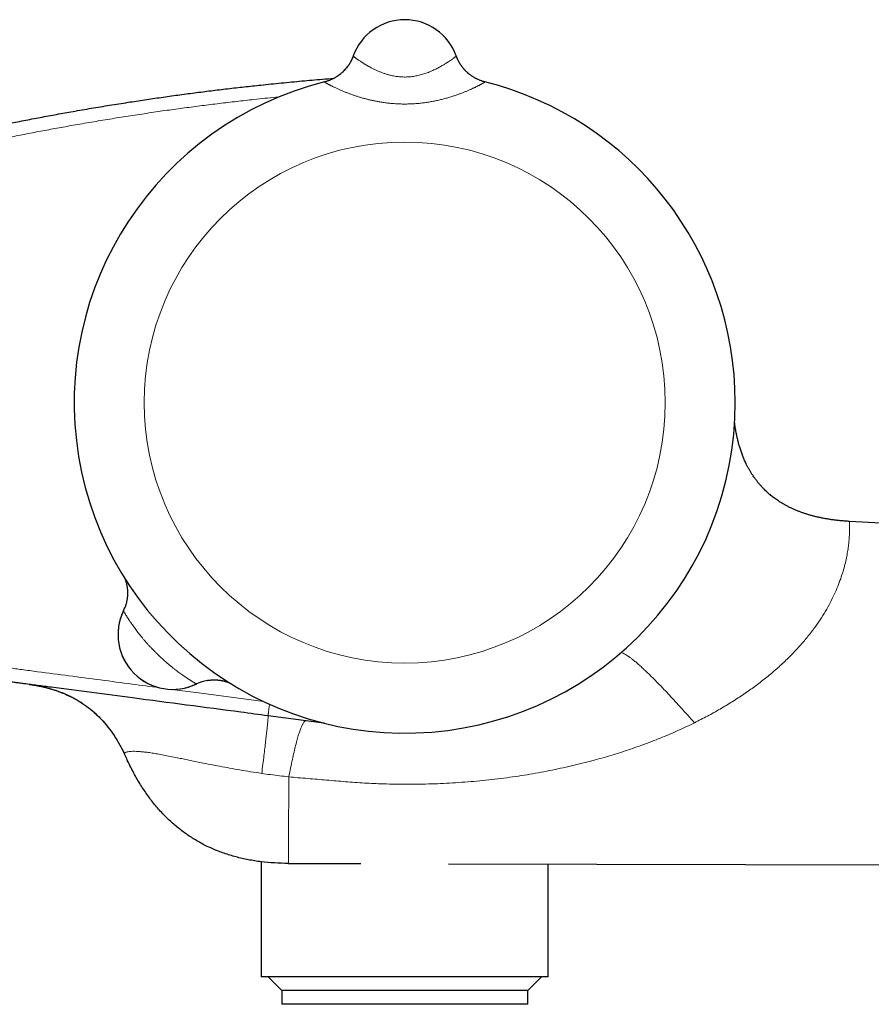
# Model space of a CAD drawing. Header units: millimetres. Extents: x 8 to 818, y 12 to 393.
# Tile 14 of 15: x 682 to 745, y 321 to 393. Entities that reach past the tile are written whole.
import ezdxf

# ---------------------------------------------------------------- set-up
doc = ezdxf.new("R2010")
doc.units = ezdxf.units.MM

msp = doc.modelspace()

# ---------------------------------------------------------------- linework, layer by layer
at = {"color": 7, "linetype": 'Continuous', "lineweight": 30}
for p, q in [((706.726, 390.12), (706.726, 390.119)), ((706.726, 390.119), (706.727, 390.12)), ((714.258, 390.119), (714.258, 390.12)), ((800.601, 352.946), (743.019, 356.082)), ((689.988, 339.089), (689.992, 339.08)), ((699.992, 331.194), (699.992, 322.771)), ((701.978, 331.079), (701.978, 331.073)), ((701.978, 331.073), (707.291, 331.061)), ((713.694, 331.046), (778.769, 330.897)), ((720.992, 322.771), (720.992, 331.03)), ((720.992, 322.771), (699.992, 322.771)), ((700.492, 322.771), (701.492, 321.771)), ((719.492, 321.771), (720.492, 322.771)), ((701.492, 321.771), (701.492, 320.771)), ((719.492, 321.771), (701.492, 321.771)), ((719.492, 320.771), (719.492, 321.771)), ((719.492, 320.771), (701.492, 320.771))]:
    msp.add_line(p, q, dxfattribs=at)
at = {"color": 252, "linetype": 'Continuous', "lineweight": 0}
for p, q in [((704.629, 388.22), (704.63, 388.221)), ((716.355, 388.221), (716.355, 388.22)), ((683.035, 344.166), (683.086, 344.158)), ((695.268, 344.202), (695.261, 344.199))]:
    msp.add_line(p, q, dxfattribs=at)
at = {"color": 7, "linetype": 'Continuous', "lineweight": 30, "flags": 128}
for points in [[(714.321, 389.958), (714.294, 390.024), (714.258, 390.119)], [(704.614, 341.327), (704.373, 341.358), (700.492, 341.869)]]:
    msp.add_lwpolyline(points, dxfattribs=at)
at = {"color": 252, "linetype": 'Continuous', "lineweight": 0, "flags": 128}
for points in [[(693.46, 343.803), (695.594, 343.522), (700.156, 342.922)], [(700.492, 341.869), (700.492, 341.871), (700.493, 341.876), (700.494, 341.884), (700.496, 341.896), (700.498, 341.911), (700.5, 341.929), (700.503, 341.95), (700.506, 341.974), (700.51, 342.002), (700.514, 342.032), (700.518, 342.065), (700.523, 342.101), (700.528, 342.139), (700.533, 342.18), (700.539, 342.223), (700.545, 342.268), (700.551, 342.316), (700.557, 342.365), (700.564, 342.415), (700.571, 342.468), (700.578, 342.521), (700.585, 342.576), (700.593, 342.632), (700.6, 342.688), (700.603, 342.715)]]:
    msp.add_lwpolyline(points, dxfattribs=at)
at = {"color": 252, "linetype": 'Continuous', "lineweight": 0}
msp.add_circle((710.492, 364.771), 19.051, dxfattribs=at)
at = {"color": 7, "linetype": 'Continuous', "lineweight": 30}
for centre, radius, start, end in [((710.492, 388.771), 4, 19.69613, 160.30387), ((710.492, 364.771), 24.172, 104.03649, 0), ((710.492, 364.771), 24.172, 0, 75.96351), ((693.522, 347.801), 4, 153.86517, 296.13483), ((693.522, 347.801), 4, 154.22595, 295.77405), ((687.219, 350.845), 3, 334.22595, 340.08803), ((696.566, 341.497), 3, 99.79935, 115.64282)]:
    msp.add_arc(centre, radius, start, end, dxfattribs=at)
at = {"color": 252, "linetype": 'Continuous', "lineweight": 0}
for centre, start, end in [((703.902, 391.13), 284.02639, 340.30232), ((717.082, 391.13), 203.00349, 255.97344)]:
    msp.add_arc(centre, 2.999, start, end, dxfattribs=at)
at = {"color": 7, "linetype": 'Continuous', "lineweight": 30}
for points, knots in [([(706.726, 390.12), (706.726, 390.119), (706.726, 390.117), (706.724, 390.114), (706.722, 390.108), (706.72, 390.101), (706.716, 390.092), (706.711, 390.078), (706.703, 390.057), (706.691, 390.026), (706.673, 389.98), (706.647, 389.919), (706.615, 389.849), (706.58, 389.778), (706.544, 389.709), (706.506, 389.641), (706.465, 389.571), (706.421, 389.501), (706.374, 389.431), (706.325, 389.362), (706.274, 389.293), (706.22, 389.226), (706.164, 389.16), (706.106, 389.095), (706.046, 389.032), (705.984, 388.971), (705.92, 388.911), (705.854, 388.853), (705.787, 388.797), (705.718, 388.743), (705.647, 388.691), (705.575, 388.641), (705.502, 388.593), (705.426, 388.547), (705.35, 388.503), (705.272, 388.462), (705.193, 388.423), (705.113, 388.386), (705.032, 388.352), (704.95, 388.32), (704.864, 388.289), (704.774, 388.26), (704.695, 388.237), (704.646, 388.226), (704.63, 388.221)], [0, 0, 0, 0, 0.003385, 0.00661, 0.009583, 0.012534, 0.016002, 0.020724, 0.027795, 0.038977, 0.054947, 0.077252, 0.105878, 0.13304, 0.157761, 0.184302, 0.211705, 0.239709, 0.268123, 0.296827, 0.325742, 0.354813, 0.384004, 0.41329, 0.442649, 0.472069, 0.501538, 0.531048, 0.560593, 0.590167, 0.619767, 0.649388, 0.679028, 0.708684, 0.738356, 0.76804, 0.797736, 0.827443, 0.857159, 0.886883, 0.916615, 0.949657, 0.982677, 1, 1, 1, 1]), ([(716.355, 388.221), (716.334, 388.227), (716.284, 388.239), (716.206, 388.262), (716.121, 388.289), (716.038, 388.319), (715.955, 388.351), (715.873, 388.385), (715.793, 388.422), (715.714, 388.461), (715.637, 388.502), (715.561, 388.546), (715.486, 388.591), (715.413, 388.638), (715.342, 388.687), (715.273, 388.738), (715.206, 388.791), (715.14, 388.845), (715.076, 388.9), (715.014, 388.958), (714.955, 389.016), (714.897, 389.076), (714.841, 389.136), (714.788, 389.198), (714.737, 389.26), (714.688, 389.324), (714.641, 389.387), (714.597, 389.451), (714.555, 389.515), (714.515, 389.579), (714.478, 389.642), (714.443, 389.704), (714.411, 389.765), (714.382, 389.824), (714.355, 389.881), (714.331, 389.934), (714.311, 389.982), (714.295, 390.023), (714.283, 390.054), (714.274, 390.075), (714.269, 390.089), (714.266, 390.099), (714.263, 390.106), (714.261, 390.111), (714.26, 390.116), (714.259, 390.118), (714.258, 390.119), (714.258, 390.12)], [0, 0, 0, 0, 0.021738, 0.051922, 0.082029, 0.112054, 0.141996, 0.171851, 0.201616, 0.231286, 0.260856, 0.290323, 0.31968, 0.348921, 0.37804, 0.407028, 0.435877, 0.464578, 0.493118, 0.521486, 0.549667, 0.577645, 0.6054, 0.632911, 0.660153, 0.687094, 0.713699, 0.739925, 0.765722, 0.791026, 0.815762, 0.839835, 0.863125, 0.88548, 0.906701, 0.926513, 0.944479, 0.959726, 0.97084, 0.978052, 0.982902, 0.986416, 0.989245, 0.991864, 0.994666, 0.99793, 1, 1, 1, 1]), ([(681.432, 385.16), (681.831, 385.239), (682.629, 385.398), (683.829, 385.627), (685.029, 385.85), (686.276, 386.073), (687.57, 386.296), (688.911, 386.518), (690.21, 386.724), (691.467, 386.915), (692.682, 387.092), (693.898, 387.262), (695.112, 387.424), (696.326, 387.578), (697.539, 387.725), (698.753, 387.864), (700.062, 388.006), (701.466, 388.149), (702.965, 388.29), (704.249, 388.402), (705.033, 388.464), (705.316, 388.486)], [0, 0, 0, 0, 0.050597, 0.101193, 0.151798, 0.202402, 0.25873, 0.31506, 0.371388, 0.422255, 0.473123, 0.523991, 0.574859, 0.625493, 0.676128, 0.726764, 0.777398, 0.839803, 0.902209, 0.964614, 1, 1, 1, 1]), ([(700.492, 341.869), (699.831, 341.956), (696.526, 342.391), (691.238, 343.085), (686.282, 343.741), (683.637, 344.086), (682.866, 344.19), (682.319, 344.259), (681.997, 344.301), (681.69, 344.346), (681.393, 344.4), (681.148, 344.453), (680.945, 344.504), (680.786, 344.548), (680.628, 344.594), (680.471, 344.644), (680.315, 344.698), (680.114, 344.771), (679.868, 344.869), (679.591, 344.992), (679.326, 345.122), (679.083, 345.252), (678.852, 345.386), (678.659, 345.507), (678.494, 345.615), (678.357, 345.71), (678.222, 345.807), (678.09, 345.907), (677.959, 346.01), (677.831, 346.115), (677.705, 346.223), (677.581, 346.334), (677.459, 346.447), (677.338, 346.564), (677.219, 346.685), (677.101, 346.81), (676.986, 346.937), (676.872, 347.068), (676.76, 347.203), (676.631, 347.366), (676.486, 347.559), (676.325, 347.79), (676.167, 348.034), (676.011, 348.296), (675.862, 348.57), (675.724, 348.851), (675.598, 349.133), (675.488, 349.409), (675.39, 349.682), (675.306, 349.945), (675.232, 350.206), (675.166, 350.473), (675.108, 350.752), (675.065, 351.001), (675.036, 351.208), (675.016, 351.373), (675, 351.538), (674.986, 351.707), (674.977, 351.88), (674.97, 352.056), (674.967, 352.233), (674.967, 352.471), (674.97, 353.181), (674.969, 354.363), (674.966, 356.488), (674.966, 359.958), (674.966, 362.896), (674.966, 364.771)], [0, 0, 0, 0, 0.046761, 0.233804, 0.374086, 0.397466, 0.420847, 0.428677, 0.436135, 0.443594, 0.450454, 0.457322, 0.461202, 0.465084, 0.468926, 0.472769, 0.476617, 0.480466, 0.487799, 0.495142, 0.501792, 0.50845, 0.514485, 0.520526, 0.524421, 0.528316, 0.532195, 0.536075, 0.53996, 0.543846, 0.547728, 0.55161, 0.555499, 0.559388, 0.563398, 0.567408, 0.571426, 0.575444, 0.579571, 0.5837, 0.59008, 0.596467, 0.603459, 0.61046, 0.617869, 0.625291, 0.632414, 0.639547, 0.646139, 0.65274, 0.658931, 0.665129, 0.672037, 0.678955, 0.682829, 0.686703, 0.690583, 0.694464, 0.698592, 0.702719, 0.706852, 0.710986, 0.719386, 0.756655, 0.793924, 0.868462, 1, 1, 1, 1]), ([(743.019, 356.082), (742.915, 356.088), (742.712, 356.1), (742.413, 356.126), (742.125, 356.155), (741.846, 356.189), (741.578, 356.227), (741.319, 356.269), (741.061, 356.317), (740.806, 356.37), (740.553, 356.428), (740.31, 356.49), (740.077, 356.555), (739.849, 356.625), (739.627, 356.699), (739.411, 356.777), (739.205, 356.857), (739.008, 356.94), (738.821, 357.024), (738.632, 357.114), (738.443, 357.211), (738.255, 357.314), (738.078, 357.418), (737.91, 357.522), (737.752, 357.627), (737.602, 357.732), (737.462, 357.835), (737.331, 357.937), (737.21, 358.037), (737.096, 358.134), (736.988, 358.231), (736.882, 358.33), (736.76, 358.449), (736.622, 358.592), (736.471, 358.759), (736.324, 358.934), (736.181, 359.116), (736.042, 359.306), (735.916, 359.493), (735.8, 359.677), (735.694, 359.855), (735.592, 360.04), (735.501, 360.216), (735.42, 360.384), (735.349, 360.541), (735.28, 360.7), (735.218, 360.854), (735.161, 361.003), (735.109, 361.146), (735.06, 361.29), (735.014, 361.432), (734.971, 361.574), (734.93, 361.716), (734.892, 361.856), (734.856, 361.995), (734.823, 362.134), (734.794, 362.263), (734.768, 362.384), (734.746, 362.496), (734.724, 362.607), (734.705, 362.714), (734.686, 362.825), (734.668, 362.935), (734.651, 363.046), (734.636, 363.157), (734.625, 363.24), (734.619, 363.287), (734.618, 363.296)], [0, 0, 0, 0, 0.0244621, 0.0481104, 0.0709738, 0.0930804, 0.1144577, 0.1351321, 0.1551294, 0.1763738, 0.1968607, 0.2166208, 0.2356832, 0.254076, 0.2728814, 0.2909935, 0.3084407, 0.3252498, 0.3414457, 0.3570517, 0.3747163, 0.3916241, 0.4078044, 0.4232837, 0.4383485, 0.4527331, 0.4664566, 0.4795358, 0.4919847, 0.5036096, 0.5149387, 0.5263401, 0.5378202, 0.5553758, 0.5731444, 0.5911475, 0.6094081, 0.6279503, 0.6467996, 0.6628901, 0.6792325, 0.6958437, 0.7127413, 0.7262306, 0.7399005, 0.753533, 0.7670985, 0.7794159, 0.7917578, 0.8041617, 0.8166639, 0.8292998, 0.8421031, 0.8551065, 0.8683406, 0.8818345, 0.8956156, 0.907338, 0.9192915, 0.9314893, 0.9438095, 0.9556221, 0.9668748, 0.9776059, 0.9878591, 0.9976847, 1, 1, 1, 1]), ([(743.019, 356.082), (743.019, 356.082), (743.019, 356.082), (743.019, 356.082), (743.019, 356.082), (743.019, 356.082), (743.019, 356.082), (743.019, 356.082)], [0, 0, 0, 0, 0.018843, 0.049119, 0.239421, 0.579247, 1, 1, 1, 1]), ([(690.014, 351.932), (690.016, 351.928), (690.024, 351.908), (690.038, 351.87), (690.057, 351.817), (690.076, 351.758), (690.096, 351.693), (690.116, 351.622), (690.135, 351.547), (690.153, 351.468), (690.169, 351.387), (690.184, 351.303), (690.195, 351.219), (690.205, 351.133), (690.212, 351.047), (690.217, 350.96), (690.219, 350.873), (690.218, 350.786), (690.215, 350.698), (690.21, 350.611), (690.202, 350.523), (690.191, 350.436), (690.178, 350.349), (690.162, 350.263), (690.144, 350.177), (690.123, 350.091), (690.099, 350.006), (690.073, 349.922), (690.053, 349.861), (690.041, 349.828), (690.039, 349.823)], [0, 0, 0, 0, 0.007176, 0.030987, 0.057465, 0.086764, 0.118801, 0.153223, 0.18951, 0.227133, 0.265672, 0.304828, 0.344403, 0.384267, 0.424335, 0.464551, 0.504876, 0.545285, 0.585759, 0.626284, 0.666851, 0.707453, 0.748083, 0.788738, 0.829414, 0.870109, 0.910819, 0.951544, 0.992281, 1, 1, 1, 1]), ([(683.035, 344.166), (683.301, 344.126), (683.824, 344.046), (684.582, 343.855), (685.302, 343.615), (685.983, 343.321), (686.626, 342.973), (687.229, 342.571), (687.792, 342.116), (688.317, 341.608), (688.802, 341.046), (689.247, 340.431), (689.656, 339.764), (689.889, 339.29), (690.007, 339.048)], [0, 0, 0, 0, 0.089008, 0.175002, 0.258507, 0.340093, 0.420377, 0.5, 0.579623, 0.659907, 0.741493, 0.824998, 0.910992, 1, 1, 1, 1]), ([(696.055, 344.453), (696.065, 344.455), (696.103, 344.462), (696.169, 344.472), (696.255, 344.482), (696.341, 344.489), (696.427, 344.495), (696.512, 344.497), (696.597, 344.498), (696.682, 344.496), (696.766, 344.491), (696.848, 344.484), (696.93, 344.476), (697.011, 344.465), (697.09, 344.452), (697.167, 344.437), (697.243, 344.42), (697.315, 344.403), (697.384, 344.384), (697.449, 344.365), (697.509, 344.345), (697.563, 344.327), (697.609, 344.31), (697.635, 344.3), (697.646, 344.296)], [0, 0, 0, 0, 0.01755, 0.071095, 0.124423, 0.177519, 0.230367, 0.282946, 0.335232, 0.387195, 0.438798, 0.489994, 0.540721, 0.590896, 0.640402, 0.689079, 0.736696, 0.782936, 0.827378, 0.86953, 0.908907, 0.945166, 0.978206, 1, 1, 1, 1]), ([(683.09, 344.159), (683.132, 344.153), (683.219, 344.141), (683.354, 344.12), (683.492, 344.097), (683.628, 344.072), (683.747, 344.049), (683.849, 344.028), (683.934, 344.01), (684.019, 343.991), (684.104, 343.971), (684.189, 343.951), (684.285, 343.927), (684.392, 343.899), (684.51, 343.867), (684.631, 343.832), (684.756, 343.794), (684.884, 343.754), (685.01, 343.712), (685.132, 343.669), (685.251, 343.626), (685.365, 343.583), (685.474, 343.54), (685.578, 343.498), (685.675, 343.456), (685.767, 343.416), (685.855, 343.376), (685.94, 343.336), (686.021, 343.297), (686.097, 343.259), (686.168, 343.223), (686.234, 343.188), (686.298, 343.153), (686.361, 343.119), (686.423, 343.084), (686.512, 343.033), (686.626, 342.966), (686.771, 342.875), (686.919, 342.779), (687.071, 342.675), (687.201, 342.581), (687.316, 342.495), (687.421, 342.414), (687.532, 342.325), (687.648, 342.229), (687.77, 342.124), (687.897, 342.009), (688.019, 341.895), (688.134, 341.782), (688.243, 341.671), (688.353, 341.555), (688.461, 341.437), (688.563, 341.321), (688.657, 341.21), (688.744, 341.104), (688.823, 341.004), (688.9, 340.905), (688.972, 340.809), (689.041, 340.716), (689.101, 340.631), (689.147, 340.565), (689.181, 340.516), (689.207, 340.478), (689.235, 340.437), (689.265, 340.39), (689.299, 340.339), (689.335, 340.283), (689.373, 340.221), (689.417, 340.152), (689.464, 340.073), (689.515, 339.987), (689.566, 339.899), (689.617, 339.809), (689.666, 339.721), (689.713, 339.635), (689.755, 339.556), (689.792, 339.486), (689.823, 339.426), (689.85, 339.372), (689.871, 339.331), (689.887, 339.299), (689.9, 339.273), (689.913, 339.245), (689.93, 339.21), (689.951, 339.168), (689.974, 339.118), (689.99, 339.084), (689.999, 339.066)], [0, 0, 0, 0, 0.013777, 0.028837, 0.043858, 0.058722, 0.07337, 0.082846, 0.092234, 0.101534, 0.110752, 0.120129, 0.129842, 0.142755, 0.156352, 0.17069, 0.185815, 0.201763, 0.218562, 0.234378, 0.249367, 0.263566, 0.277017, 0.289765, 0.301231, 0.312156, 0.322587, 0.332579, 0.34219, 0.351485, 0.360003, 0.36836, 0.376622, 0.384813, 0.392937, 0.400992, 0.419717, 0.438079, 0.459479, 0.480391, 0.500856, 0.514633, 0.529276, 0.544821, 0.5613, 0.578742, 0.597178, 0.616635, 0.632624, 0.649273, 0.6666, 0.684126, 0.700799, 0.716306, 0.730948, 0.74472, 0.757618, 0.771206, 0.783654, 0.79496, 0.805124, 0.809782, 0.814574, 0.819916, 0.825887, 0.832543, 0.839927, 0.848071, 0.857001, 0.867963, 0.879964, 0.892256, 0.903822, 0.915202, 0.925891, 0.935963, 0.944002, 0.951274, 0.95776, 0.963455, 0.966198, 0.96935, 0.972998, 0.977193, 0.983695, 0.991285, 1, 1, 1, 1]), ([(690.226, 338.579), (690.225, 338.581), (690.223, 338.585), (690.205, 338.624), (690.176, 338.686), (690.124, 338.797), (690.066, 338.922), (690.02, 339.02), (690.009, 339.044)], [0, 0, 0, 0, 0.153106, 0.299927, 0.448251, 0.605644, 0.90514, 1, 1, 1, 1]), ([(701.978, 331.073), (701.64, 331.079), (700.975, 331.091), (699.996, 331.184), (699.054, 331.33), (698.15, 331.537), (697.282, 331.802), (696.452, 332.126), (695.659, 332.508), (694.903, 332.949), (694.185, 333.449), (693.505, 334.008), (692.862, 334.625), (692.257, 335.301), (691.689, 336.034), (691.16, 336.827), (690.664, 337.676), (690.374, 338.275), (690.226, 338.579)], [0, 0, 0, 0, 0.068407, 0.134546, 0.198678, 0.261088, 0.322085, 0.382001, 0.441185, 0.5, 0.558815, 0.617999, 0.677915, 0.738912, 0.801322, 0.865454, 0.931593, 1, 1, 1, 1]), ([(701.962, 331.073), (701.965, 331.073), (701.97, 331.074), (701.975, 331.078), (701.978, 331.08)], [0, 0, 0, 0, 0.517107, 1, 1, 1, 1])]:
    msp.add_open_spline(points, degree=3, knots=knots, dxfattribs=at)
at = {"color": 252, "linetype": 'Continuous', "lineweight": 0}
for points, knots in [([(706.726, 390.119), (706.726, 390.118), (706.727, 390.116), (706.731, 390.111), (706.738, 390.103), (706.751, 390.091), (706.772, 390.073), (706.803, 390.048), (706.841, 390.017), (706.887, 389.982), (706.941, 389.942), (707.003, 389.897), (707.074, 389.847), (707.154, 389.791), (707.246, 389.729), (707.333, 389.672), (707.407, 389.624), (707.468, 389.585), (707.531, 389.546), (707.598, 389.505), (707.667, 389.463), (707.74, 389.421), (707.813, 389.379), (707.889, 389.336), (707.966, 389.294), (708.047, 389.251), (708.131, 389.207), (708.219, 389.163), (708.308, 389.12), (708.402, 389.076), (708.498, 389.033), (708.598, 388.989), (708.702, 388.947), (708.809, 388.905), (708.919, 388.864), (709.032, 388.825), (709.148, 388.788), (709.267, 388.753), (709.388, 388.721), (709.523, 388.688), (709.674, 388.656), (709.841, 388.627), (710.011, 388.605), (710.183, 388.589), (710.356, 388.58), (710.529, 388.578), (710.701, 388.583), (710.872, 388.594), (711.042, 388.613), (711.211, 388.638), (711.379, 388.67), (711.548, 388.708), (711.718, 388.752), (711.887, 388.803), (712.055, 388.86), (712.22, 388.921), (712.383, 388.987), (712.543, 389.057), (712.695, 389.128), (712.839, 389.199), (712.973, 389.269), (713.102, 389.34), (713.226, 389.41), (713.343, 389.478), (713.453, 389.546), (713.561, 389.613), (713.666, 389.681), (713.766, 389.747), (713.859, 389.811), (713.943, 389.87), (714.006, 389.915), (714.052, 389.949), (714.093, 389.979), (714.138, 390.013), (714.182, 390.047), (714.216, 390.076), (714.237, 390.094), (714.249, 390.105), (714.255, 390.112), (714.258, 390.117), (714.258, 390.118), (714.258, 390.119)], [0, 0, 0, 0, 0.00981, 0.01962, 0.029471, 0.039322, 0.054261, 0.069236, 0.084248, 0.099296, 0.114381, 0.129503, 0.144661, 0.160663, 0.17728, 0.193946, 0.202889, 0.211833, 0.220806, 0.229779, 0.239077, 0.248384, 0.257367, 0.26635, 0.275363, 0.284377, 0.293721, 0.303066, 0.312445, 0.321824, 0.331423, 0.341032, 0.35099, 0.360949, 0.370956, 0.380962, 0.391128, 0.401293, 0.411518, 0.421742, 0.435169, 0.448635, 0.462151, 0.475711, 0.489336, 0.503007, 0.516341, 0.529719, 0.543246, 0.556774, 0.570471, 0.584169, 0.598578, 0.613215, 0.627896, 0.643091, 0.65833, 0.674048, 0.68981, 0.704609, 0.719441, 0.734308, 0.749209, 0.764143, 0.779112, 0.794114, 0.810693, 0.827535, 0.844426, 0.861822, 0.879274, 0.888144, 0.897022, 0.913606, 0.930456, 0.947358, 0.964767, 0.973501, 0.982235, 0.991114, 1, 1, 1, 1]), ([(716.355, 388.22), (716.355, 388.219), (716.355, 388.217), (716.351, 388.212), (716.343, 388.205), (716.331, 388.196), (716.315, 388.186), (716.296, 388.173), (716.273, 388.159), (716.246, 388.143), (716.215, 388.125), (716.181, 388.105), (716.142, 388.084), (716.1, 388.061), (716.055, 388.037), (716.005, 388.01), (715.951, 387.982), (715.894, 387.953), (715.834, 387.923), (715.77, 387.891), (715.702, 387.858), (715.631, 387.824), (715.557, 387.788), (715.48, 387.752), (715.399, 387.716), (715.314, 387.677), (715.223, 387.637), (715.127, 387.595), (715.027, 387.553), (714.924, 387.511), (714.819, 387.468), (714.71, 387.426), (714.599, 387.383), (714.484, 387.34), (714.368, 387.298), (714.248, 387.256), (714.127, 387.215), (713.998, 387.172), (713.863, 387.13), (713.721, 387.086), (713.576, 387.044), (713.429, 387.003), (713.28, 386.964), (713.129, 386.926), (712.976, 386.889), (712.821, 386.855), (712.664, 386.822), (712.506, 386.792), (712.347, 386.763), (712.186, 386.737), (712.025, 386.712), (711.863, 386.691), (711.7, 386.671), (711.537, 386.654), (711.373, 386.639), (711.209, 386.627), (711.046, 386.617), (710.882, 386.61), (710.718, 386.606), (710.553, 386.603), (710.387, 386.604), (710.221, 386.607), (710.055, 386.612), (709.89, 386.62), (709.725, 386.631), (709.56, 386.644), (709.397, 386.659), (709.235, 386.677), (709.073, 386.697), (708.882, 386.723), (708.664, 386.758), (708.417, 386.803), (708.174, 386.852), (707.934, 386.906), (707.697, 386.965), (707.462, 387.028), (707.229, 387.096), (707.038, 387.156), (706.888, 387.205), (706.776, 387.242), (706.666, 387.281), (706.558, 387.319), (706.451, 387.359), (706.346, 387.398), (706.243, 387.438), (706.135, 387.481), (706.024, 387.526), (705.909, 387.574), (705.797, 387.621), (705.69, 387.668), (705.587, 387.715), (705.488, 387.76), (705.394, 387.804), (705.304, 387.847), (705.219, 387.889), (705.144, 387.926), (705.08, 387.958), (705.024, 387.987), (704.971, 388.015), (704.922, 388.041), (704.877, 388.065), (704.835, 388.088), (704.796, 388.11), (704.762, 388.129), (704.731, 388.147), (704.704, 388.164), (704.681, 388.178), (704.662, 388.191), (704.647, 388.202), (704.636, 388.21), (704.629, 388.217), (704.629, 388.219), (704.629, 388.22)], [0, 0, 0, 0, 0.007401, 0.014801, 0.022233, 0.029666, 0.037133, 0.0446, 0.052099, 0.059599, 0.067133, 0.074667, 0.082234, 0.0898, 0.097486, 0.105179, 0.112902, 0.120624, 0.128378, 0.136131, 0.143916, 0.151701, 0.159516, 0.167331, 0.175171, 0.183018, 0.191454, 0.199898, 0.208369, 0.21684, 0.225341, 0.233842, 0.24237, 0.250898, 0.259453, 0.268008, 0.276585, 0.285168, 0.294701, 0.304242, 0.313808, 0.323375, 0.33297, 0.342566, 0.352187, 0.361808, 0.371455, 0.381102, 0.390771, 0.400445, 0.410101, 0.419764, 0.429372, 0.43898, 0.44861, 0.45824, 0.467771, 0.477302, 0.486854, 0.496405, 0.506103, 0.515805, 0.525452, 0.535099, 0.544768, 0.554437, 0.564006, 0.573576, 0.583167, 0.592758, 0.607661, 0.622585, 0.637535, 0.652509, 0.66751, 0.682537, 0.697981, 0.713524, 0.721313, 0.729103, 0.736978, 0.744854, 0.75275, 0.760646, 0.768594, 0.776549, 0.786142, 0.795746, 0.80536, 0.814974, 0.824637, 0.8343, 0.843966, 0.853633, 0.863356, 0.87308, 0.880729, 0.888378, 0.896058, 0.903738, 0.911453, 0.919168, 0.926917, 0.934666, 0.942453, 0.95024, 0.958063, 0.965886, 0.97439, 0.982895, 0.991447, 1, 1, 1, 1]), ([(701.295, 387.124), (701.216, 387.117), (700.606, 387.058), (699.573, 386.948), (698.196, 386.795), (696.926, 386.644), (695.656, 386.486), (694.388, 386.32), (693.094, 386.141), (691.775, 385.95), (690.43, 385.746), (689.087, 385.533), (687.745, 385.311), (686.452, 385.089), (685.208, 384.866), (684.014, 384.645), (682.821, 384.417), (682.026, 384.258), (681.629, 384.179)], [0, 0, 0, 0, 0.011986, 0.092359, 0.156658, 0.220958, 0.285259, 0.349559, 0.413858, 0.482229, 0.550603, 0.618977, 0.687351, 0.755723, 0.816791, 0.877861, 0.938931, 1, 1, 1, 1]), ([(675.966, 364.771), (675.967, 363.771), (675.968, 361.77), (675.972, 358.768), (675.974, 355.767), (675.971, 353.682), (675.967, 352.513), (675.968, 352.26), (675.973, 352.007), (675.985, 351.754), (676.007, 351.501), (676.039, 351.246), (676.081, 350.991), (676.132, 350.738), (676.192, 350.487), (676.261, 350.24), (676.339, 349.996), (676.425, 349.757), (676.52, 349.522), (676.623, 349.289), (676.736, 349.059), (676.859, 348.829), (676.992, 348.603), (677.133, 348.381), (677.282, 348.164), (677.445, 347.946), (677.623, 347.727), (677.815, 347.508), (678.017, 347.298), (678.215, 347.108), (678.407, 346.937), (678.591, 346.784), (678.781, 346.637), (678.976, 346.497), (679.189, 346.353), (679.423, 346.21), (679.677, 346.067), (679.937, 345.935), (680.186, 345.821), (680.424, 345.723), (680.649, 345.639), (680.877, 345.563), (681.107, 345.495), (681.337, 345.436), (681.566, 345.386), (681.794, 345.344), (682.024, 345.308), (682.254, 345.276), (682.6, 345.232), (683.062, 345.172), (684.212, 345.018), (685.936, 344.794), (688.244, 344.489), (690.448, 344.199), (691.887, 344.009), (692.548, 343.922)], [0, 0, 0, 0, 0.090438, 0.180876, 0.271314, 0.361752, 0.369373, 0.376999, 0.384622, 0.39224, 0.399854, 0.40763, 0.415414, 0.4232, 0.430984, 0.43876, 0.446408, 0.454064, 0.461722, 0.469378, 0.477027, 0.484942, 0.492865, 0.500791, 0.508715, 0.51663, 0.525405, 0.534187, 0.54297, 0.551744, 0.558967, 0.566197, 0.573429, 0.580658, 0.587882, 0.596659, 0.605444, 0.614229, 0.623006, 0.630231, 0.637462, 0.644695, 0.651926, 0.659151, 0.666146, 0.673144, 0.680146, 0.687149, 0.69415, 0.711693, 0.729237, 0.799027, 0.868816, 0.93975, 1, 1, 1, 1]), ([(743.019, 356.082), (743.019, 356.082), (743.019, 356.082), (743.019, 356.081), (743.019, 356.082), (743.019, 356.081), (743.019, 356.079), (743.019, 356.076), (743.019, 356.072), (743.019, 356.067), (743.02, 356.051), (743.021, 356.009), (743.024, 355.91), (743.026, 355.761), (743.026, 355.567), (743.022, 355.33), (743.01, 355.051), (742.987, 354.732), (742.951, 354.371), (742.897, 353.97), (742.821, 353.532), (742.72, 353.062), (742.589, 352.562), (742.424, 352.031), (742.221, 351.471), (741.977, 350.886), (741.689, 350.283), (741.356, 349.666), (740.973, 349.037), (740.538, 348.398), (740.05, 347.755), (739.512, 347.112), (738.926, 346.473), (738.29, 345.841), (737.605, 345.217), (736.873, 344.607), (736.099, 344.014), (735.286, 343.442), (734.438, 342.889), (733.552, 342.356), (732.63, 341.839), (731.995, 341.517), (731.674, 341.355)], [0, 0, 0, 0, 0.0064134, 0.1102587, 0.1156892, 0.1193725, 0.1231601, 0.1269499, 0.1307419, 0.1345365, 0.1383338, 0.1592746, 0.184014, 0.2089753, 0.2341435, 0.2591492, 0.2840029, 0.3088662, 0.3338841, 0.3590896, 0.3843017, 0.4094242, 0.4344777, 0.4596961, 0.4853051, 0.5111889, 0.5372619, 0.5635821, 0.5903508, 0.6177431, 0.6458348, 0.6745187, 0.703786, 0.7337924, 0.764653, 0.7963705, 0.8286971, 0.8615343, 0.8950182, 0.9292179, 0.9641941, 1, 1, 1, 1]), ([(695.261, 344.199), (695.261, 344.199), (695.259, 344.199), (695.25, 344.204), (695.234, 344.213), (695.209, 344.227), (695.17, 344.25), (695.121, 344.278), (695.063, 344.313), (694.995, 344.355), (694.929, 344.395), (694.871, 344.432), (694.818, 344.465), (694.756, 344.505), (694.686, 344.55), (694.601, 344.606), (694.499, 344.673), (694.381, 344.754), (694.255, 344.841), (694.122, 344.936), (693.98, 345.039), (693.834, 345.148), (693.683, 345.263), (693.529, 345.385), (693.374, 345.509), (693.219, 345.638), (693.064, 345.77), (692.924, 345.893), (692.799, 346.005), (692.69, 346.105), (692.59, 346.198), (692.498, 346.285), (692.394, 346.385), (692.267, 346.51), (692.12, 346.659), (691.971, 346.813), (691.824, 346.97), (691.701, 347.105), (691.605, 347.214), (691.512, 347.319), (691.403, 347.446), (691.278, 347.596), (691.156, 347.744), (691.04, 347.892), (690.927, 348.036), (690.82, 348.178), (690.719, 348.315), (690.625, 348.446), (690.538, 348.569), (690.458, 348.684), (690.386, 348.791), (690.327, 348.879), (690.281, 348.95), (690.24, 349.013), (690.197, 349.079), (690.155, 349.147), (690.116, 349.209), (690.08, 349.267), (690.048, 349.32), (690.022, 349.363), (690, 349.399), (689.981, 349.431), (689.963, 349.462), (689.947, 349.49), (689.935, 349.512), (689.926, 349.528), (689.921, 349.538), (689.92, 349.539), (689.92, 349.54)], [0, 0, 0, 0, 0.012458, 0.024923, 0.037381, 0.054759, 0.072137, 0.08964, 0.107143, 0.12477, 0.142397, 0.151992, 0.161588, 0.174141, 0.186699, 0.199252, 0.217271, 0.23529, 0.252921, 0.271679, 0.290436, 0.309323, 0.32821, 0.347222, 0.366234, 0.384308, 0.402821, 0.421334, 0.434234, 0.447139, 0.460039, 0.469946, 0.479853, 0.497635, 0.515843, 0.534052, 0.55308, 0.572108, 0.581848, 0.591589, 0.609393, 0.627197, 0.645104, 0.663011, 0.681024, 0.699037, 0.717011, 0.734506, 0.752001, 0.768469, 0.784937, 0.800905, 0.810863, 0.820822, 0.834094, 0.847372, 0.860643, 0.873886, 0.887136, 0.900378, 0.910344, 0.920309, 0.933597, 0.946893, 0.960182, 0.973452, 0.98673, 1, 1, 1, 1]), ([(731.674, 341.355), (731.511, 341.539), (731.192, 341.9), (730.725, 342.42), (730.28, 342.91), (729.856, 343.369), (729.475, 343.774), (729.134, 344.13), (728.831, 344.44), (728.542, 344.73), (728.269, 344.997), (728.011, 345.243), (727.768, 345.468), (727.54, 345.67), (727.327, 345.851), (727.129, 346.011), (726.947, 346.148), (726.78, 346.264), (726.616, 346.365), (726.464, 346.443), (726.36, 346.486), (726.316, 346.494), (726.31, 346.495)], [0, 0, 0, 0, 0.068847, 0.13493, 0.198455, 0.259656, 0.31879, 0.3667, 0.413557, 0.459552, 0.504891, 0.549787, 0.594461, 0.639134, 0.68403, 0.729369, 0.775365, 0.822221, 0.870131, 0.929266, 0.990466, 1, 1, 1, 1]), ([(700.492, 341.869), (700.495, 341.863), (700.5, 341.852), (700.498, 341.761), (700.489, 341.615), (700.471, 341.409), (700.445, 341.145), (700.411, 340.822), (700.368, 340.44), (700.318, 339.999), (700.259, 339.5), (700.193, 338.942), (700.118, 338.328), (700.063, 337.883), (700.035, 337.657)], [0, 0, 0, 0, 0.089136, 0.175192, 0.258701, 0.340249, 0.420462, 0.5, 0.579538, 0.659751, 0.741299, 0.824808, 0.910864, 1, 1, 1, 1]), ([(702.013, 337.401), (702.057, 337.625), (702.143, 338.066), (702.27, 338.672), (702.393, 339.222), (702.511, 339.713), (702.625, 340.145), (702.733, 340.517), (702.838, 340.831), (702.937, 341.085), (703.032, 341.28), (703.122, 341.415), (703.208, 341.495), (703.26, 341.499), (703.287, 341.501)], [0, 0, 0, 0, 0.089128, 0.17518, 0.258689, 0.340239, 0.420457, 0.5, 0.579543, 0.659761, 0.741311, 0.82482, 0.910872, 1, 1, 1, 1]), ([(731.674, 341.355), (731.29, 341.169), (730.516, 340.796), (729.324, 340.287), (728.1, 339.81), (726.845, 339.369), (725.565, 338.963), (724.179, 338.571), (722.685, 338.196), (721.074, 337.85), (719.424, 337.552), (717.724, 337.303), (715.984, 337.106), (714.219, 336.964), (712.452, 336.879), (710.688, 336.851), (709.051, 336.878), (707.541, 336.945), (706.159, 337.045), (704.778, 337.166), (703.396, 337.282), (702.474, 337.361), (702.014, 337.4)], [0, 0, 0, 0, 0.042135, 0.08494, 0.128354, 0.172308, 0.216726, 0.261563, 0.315082, 0.369437, 0.424732, 0.481076, 0.539311, 0.597699, 0.655788, 0.713753, 0.77169, 0.817251, 0.862892, 0.908596, 0.954298, 1, 1, 1, 1]), ([(700.035, 337.657), (699.764, 337.697), (699.231, 337.777), (698.448, 337.908), (697.694, 338.041), (696.97, 338.173), (696.28, 338.311), (695.676, 338.416), (695.154, 338.528), (694.703, 338.628), (694.271, 338.715), (693.815, 338.808), (693.34, 338.905), (692.859, 339), (692.413, 339.08), (692.003, 339.147), (691.627, 339.202), (691.289, 339.24), (690.991, 339.263), (690.731, 339.274), (690.509, 339.271), (690.327, 339.257), (690.185, 339.233), (690.082, 339.198), (690.018, 339.157), (689.988, 339.109), (690.001, 339.069), (690.007, 339.048)], [0, 0, 0, 0, 0.047456, 0.093318, 0.137751, 0.180806, 0.222616, 0.262588, 0.292004, 0.320863, 0.349104, 0.37701, 0.413567, 0.449479, 0.48523, 0.521422, 0.558307, 0.595884, 0.634366, 0.67421, 0.715803, 0.759128, 0.803988, 0.850457, 0.898656, 0.948559, 1, 1, 1, 1]), ([(702.013, 337.401), (701.789, 337.429), (701.347, 337.485), (700.686, 337.562), (700.251, 337.625), (700.035, 337.657)], [0, 0, 0, 0, 0.340317, 0.67222, 1, 1, 1, 1]), ([(702.013, 337.401), (702.013, 337.271), (702.012, 337.011), (702.012, 336.631), (702.011, 336.249), (702.009, 335.852), (702.007, 335.474), (702.003, 335.101), (701.999, 334.765), (701.996, 334.454), (701.994, 334.186), (701.993, 333.948), (701.992, 333.73), (701.991, 333.516), (701.991, 333.304), (701.99, 333.091), (701.99, 332.886), (701.989, 332.682), (701.988, 332.475), (701.987, 332.27), (701.984, 332.069), (701.982, 331.892), (701.981, 331.742), (701.98, 331.62), (701.98, 331.517), (701.98, 331.429), (701.979, 331.353), (701.979, 331.286), (701.979, 331.228), (701.979, 331.178), (701.979, 331.136), (701.978, 331.102), (701.978, 331.082), (701.978, 331.079), (701.978, 331.079)], [0, 0, 0, 0, 0.034723, 0.069408, 0.104866, 0.142326, 0.184308, 0.218664, 0.258018, 0.292198, 0.322686, 0.351064, 0.377923, 0.403821, 0.433427, 0.462901, 0.492831, 0.523694, 0.556804, 0.594031, 0.63173, 0.671097, 0.704899, 0.735481, 0.764122, 0.791434, 0.818001, 0.844281, 0.870642, 0.897521, 0.925325, 0.954762, 0.987477, 1, 1, 1, 1])]:
    msp.add_open_spline(points, degree=3, knots=knots, dxfattribs=at)

doc.saveas('drawing.dxf')
